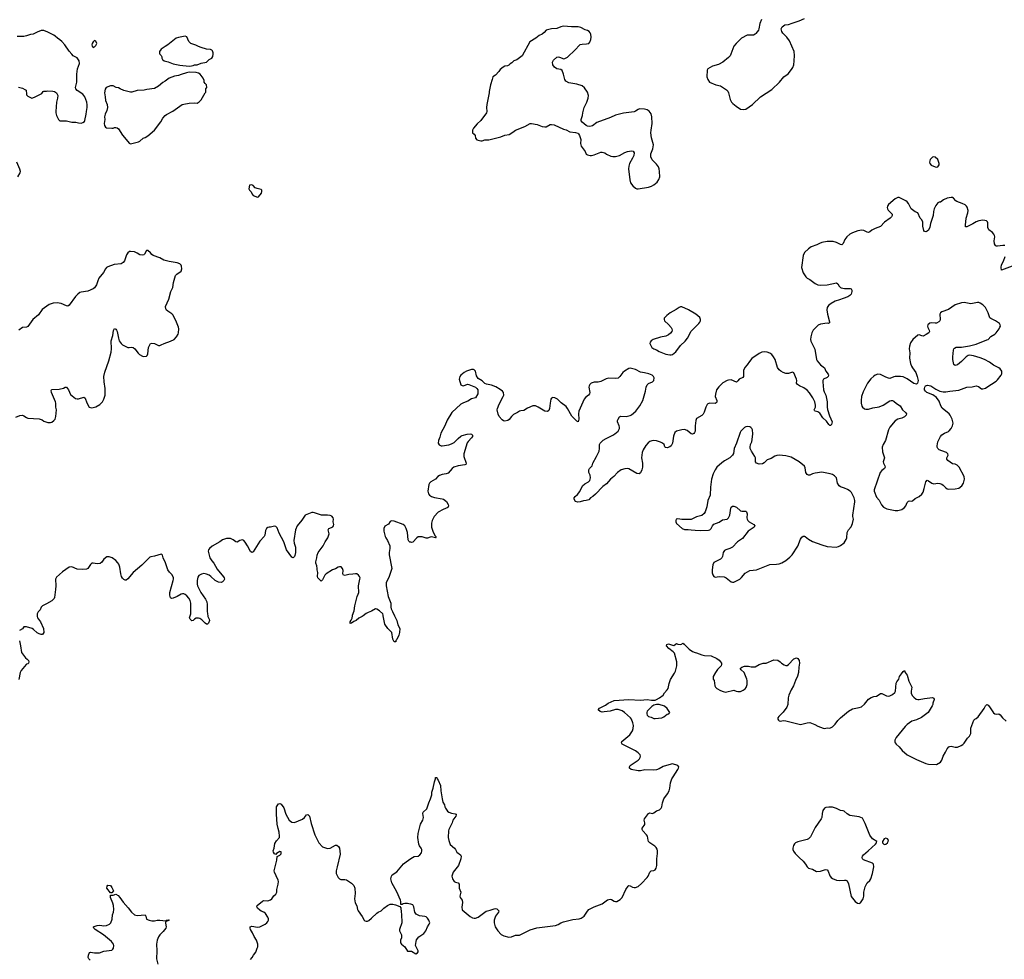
# Model space of a CAD drawing. Header units: inches. Extents: x 1835039 to 2027607, y 642849 to 774141.
# Tile 83 of 113: x 1924126 to 1938910, y 734842 to 748950. Entities that reach past the tile are written whole.
import ezdxf

# ---------------------------------------------------------------- set-up
doc = ezdxf.new("R2010")
doc.units = ezdxf.units.IN
doc.header["$MEASUREMENT"] = 0
for name, color, linetype in [('B9723', 7, 'Continuous'), ('B9724', 7, 'Continuous'), ('B9733', 7, 'Continuous'), ('B9734', 7, 'Continuous')]:
    doc.layers.add(name, color=color, linetype=linetype)

msp = doc.modelspace()

# ---------------------------------------------------------------- linework, layer by layer
at = {"layer": 'B9723', "color": 6, "elevation": 500}
for points in [[(1924387, 740000), (1924386, 739990), (1924394, 739970), (1924436, 739910), (1924482, 739810), (1924486, 739750), (1924470, 739719), (1924450, 739717), (1924417, 739730), (1924390, 739746), (1924335, 739795), (1924311, 739811), (1924230, 739836), (1924188, 739832), (1924170, 739806), (1924122, 739778)], [(1926949, 740000), (1926951, 739991), (1926970, 739950), (1926974, 739930), (1926962, 739890), (1926944, 739876), (1926930, 739875), (1926910, 739889), (1926859, 739939), (1926830, 739959), (1926810, 739965), (1926777, 739963), (1926750, 739950), (1926730, 739930), (1926710, 739926), (1926684, 739950), (1926677, 739970), (1926686, 740000)], [(1929284, 740000), (1929270, 739990), (1929218, 739962), (1929179, 739930), (1929145, 739915), (1929110, 739890), (1929086, 739886), (1929088, 739910), (1929105, 739935), (1929117, 739963), (1929122, 740000)], [(1929754, 740000), (1929789, 739930), (1929806, 739866), (1929835, 739810), (1929830, 739750), (1929820, 739710), (1929790, 739646), (1929774, 739630), (1929774, 739610), (1929770, 739608), (1929750, 739609), (1929730, 739649), (1929714, 739750), (1929653, 739810), (1929610, 739874), (1929591, 739950), (1929585, 740000)], [(1924122, 739622), (1924138, 739550), (1924151, 739450), (1924213, 739370), (1924240, 739350), (1924258, 739330), (1924262, 739310), (1924259, 739290), (1924250, 739277), (1924230, 739275), (1924223, 739270), (1924150, 739177), (1924135, 739150), (1924115, 739045)], [(1927590, 734838), (1927618, 734870), (1927635, 734905), (1927669, 734950), (1927689, 735010), (1927702, 735030), (1927699, 735070), (1927681, 735130), (1927645, 735185), (1927621, 735241), (1927589, 735290), (1927584, 735310), (1927588, 735330), (1927610, 735339), (1927643, 735337), (1927693, 735327), (1927730, 735331), (1927810, 735371), (1927835, 735390), (1927852, 735408), (1927861, 735430), (1927861, 735450), (1927854, 735474), (1927817, 735530), (1927790, 735549), (1927750, 735564), (1927730, 735578), (1927694, 735610), (1927684, 735630), (1927689, 735651), (1927770, 735716), (1927790, 735723), (1927850, 735721), (1927890, 735736), (1927910, 735751), (1927944, 735796), (1927970, 735818), (1927985, 735850), (1927985, 735890), (1928009, 735970), (1928013, 736010), (1928009, 736030), (1927975, 736095), (1927953, 736150), (1927949, 736170), (1927987, 736330), (1927994, 736386), (1928030, 736408), (1928050, 736426), (1928054, 736450), (1928050, 736455), (1928030, 736459), (1927982, 736430), (1927970, 736418), (1927950, 736428), (1927935, 736450), (1927934, 736470), (1927949, 736510), (1927958, 736582), (1927980, 736620), (1928025, 736670), (1928029, 736690), (1928024, 736750), (1928005, 736805), (1927993, 736873), (1927981, 737019), (1927984, 737130), (1928010, 737174), (1928030, 737182), (1928050, 737171), (1928090, 737116), (1928123, 737023), (1928170, 736930), (1928210, 736902), (1928250, 736896), (1928374, 736946), (1928404, 736970), (1928430, 737012), (1928450, 737018), (1928454, 737014), (1928475, 736990), (1928503, 736883), (1928556, 736710), (1928616, 736590), (1928670, 736531), (1928750, 736506), (1928790, 736511), (1928870, 736555), (1928890, 736555), (1928915, 736536), (1928927, 736510), (1928938, 736422), (1928895, 736230), (1928877, 736170), (1928877, 736130), (1928909, 736069), (1928930, 736048), (1928950, 736041), (1929010, 736041), (1929033, 736033), (1929110, 735987), (1929143, 735950), (1929157, 735910), (1929165, 735830), (1929155, 735750), (1929162, 735690), (1929186, 735646), (1929200, 735590), (1929210, 735571), (1929267, 735487), (1929297, 735430), (1929310, 735421), (1929330, 735415), (1929350, 735417), (1929370, 735426), (1929410, 735458), (1929490, 735536), (1929510, 735551), (1929551, 735569), (1929592, 735608), (1929650, 735651), (1929690, 735671), (1929730, 735671), (1929770, 735662), (1929833, 735633), (1929850, 735614), (1929852, 735552), (1929859, 735519), (1929862, 735390), (1929831, 735290), (1929831, 735270), (1929858, 735210), (1929857, 735163), (1929842, 735130), (1929846, 735090), (1929858, 735070), (1929907, 735027), (1929950, 734965), (1930000, 734962)], [(1930000, 735668), (1929970, 735677), (1929950, 735679), (1929910, 735679), (1929885, 735675), (1929870, 735666), (1929847, 735667), (1929849, 735710), (1929842, 735730), (1929790, 735855), (1929716, 735990), (1929702, 736030), (1929700, 736050), (1929709, 736090), (1929721, 736110), (1929790, 736155), (1929890, 736274), (1929930, 736307), (1930000, 736354)], [(1925182, 734830), (1925162, 734850), (1925156, 734870), (1925158, 734902), (1925174, 734946), (1925189, 734951), (1925250, 734939), (1925322, 734938), (1925390, 734962), (1925510, 734981), (1925526, 734994), (1925533, 735010), (1925537, 735050), (1925533, 735070), (1925504, 735110), (1925385, 735210), (1925261, 735290), (1925237, 735310), (1925235, 735325), (1925235, 735330), (1925245, 735335), (1925291, 735349), (1925330, 735355), (1925390, 735347), (1925430, 735350), (1925474, 735370), (1925495, 735390), (1925515, 735445), (1925521, 735510), (1925533, 735550), (1925537, 735590), (1925532, 735650), (1925523, 735683), (1925487, 735770), (1925490, 735805), (1925530, 735806), (1925570, 735819), (1925602, 735802), (1925630, 735770), (1925678, 735698), (1925756, 735616), (1925802, 735550), (1925850, 735512), (1925890, 735502), (1926010, 735511), (1926021, 735490), (1926030, 735445), (1926068, 735428), (1926110, 735419), (1926150, 735422), (1926190, 735430), (1926230, 735430), (1926322, 735418), (1926331, 735431), (1926355, 735435), (1926371, 735431), (1926370, 735428), (1926317, 735403), (1926315, 735384), (1926325, 735330), (1926318, 735310), (1926282, 735258), (1926230, 735207), (1926210, 735181), (1926188, 735130), (1926178, 735070), (1926185, 734970), (1926178, 734850), (1926200, 734770)]]:
    msp.add_lwpolyline(points, dxfattribs=at)
msp.add_lwpolyline([(1925490, 735838), (1925433, 735910), (1925438, 735942), (1925450, 735956), (1925490, 735951), (1925510, 735922), (1925534, 735870), (1925510, 735838)], close=True, dxfattribs=at)
at = {"layer": 'B9724', "color": 6, "elevation": 500}
for points in [[(1924110, 747936), (1924170, 747921), (1924203, 747903), (1924222, 747890), (1924226, 747830), (1924230, 747822), (1924250, 747802), (1924310, 747772), (1924350, 747785), (1924438, 747830), (1924457, 747843), (1924478, 747870), (1924490, 747876), (1924530, 747876), (1924550, 747881), (1924623, 747877), (1924650, 747871), (1924678, 747850), (1924698, 747810), (1924695, 747770), (1924677, 747710), (1924666, 747570), (1924667, 747550), (1924680, 747510), (1924709, 747450), (1924719, 747439), (1924730, 747430), (1924830, 747429), (1924910, 747410), (1924970, 747411), (1925010, 747401), (1925050, 747398), (1925074, 747406), (1925097, 747423), (1925105, 747435), (1925126, 747530), (1925127, 747570), (1925137, 747630), (1925139, 747670), (1925134, 747710), (1925102, 747790), (1925074, 747830), (1924987, 747887), (1924969, 747910), (1924962, 747930), (1924984, 748010), (1924986, 748130), (1924996, 748210), (1925024, 748290), (1925019, 748330), (1924990, 748375), (1924929, 748409), (1924909, 748430), (1924870, 748475), (1924804, 748570), (1924760, 748620), (1924730, 748647), (1924691, 748671), (1924660, 748700), (1924636, 748716), (1924550, 748764), (1924490, 748789), (1924450, 748789), (1924390, 748764), (1924330, 748732), (1924290, 748728), (1924230, 748705), (1924190, 748697), (1924090, 748696)], [(1924098, 746590), (1924132, 746648), (1924139, 746670), (1924130, 746706), (1924084, 746810)], [(1924070, 742982), (1924130, 743007), (1924170, 743012), (1924190, 743004), (1924230, 742975), (1924248, 742968), (1924418, 742958), (1924463, 742943), (1924490, 742923), (1924550, 742903), (1924590, 742902), (1924610, 742908), (1924639, 742930), (1924656, 742950), (1924670, 742990), (1924677, 743090), (1924666, 743130), (1924666, 743190), (1924661, 743210), (1924603, 743350), (1924600, 743380), (1924602, 743390), (1924610, 743397), (1924717, 743403), (1924781, 743419), (1924810, 743433), (1924830, 743430), (1924860, 743390), (1924890, 743322), (1924964, 743264), (1924990, 743256), (1925010, 743256), (1925090, 743281), (1925110, 743267), (1925135, 743195), (1925170, 743130), (1925203, 743123), (1925230, 743125), (1925270, 743138), (1925329, 743170), (1925367, 743210), (1925390, 743250), (1925410, 743310), (1925410, 743410), (1925392, 743512), (1925391, 743590), (1925405, 743655), (1925465, 743830), (1925501, 743959), (1925505, 744010), (1925497, 744130), (1925524, 744210), (1925536, 744284), (1925550, 744311), (1925570, 744305), (1925579, 744290), (1925587, 744270), (1925607, 744170), (1925620, 744130), (1925648, 744090), (1925668, 744070), (1925750, 744030), (1925770, 744028), (1925810, 744035), (1925830, 744030), (1925855, 744010), (1925905, 743945), (1925925, 743925), (1925970, 743899), (1925990, 743895), (1926030, 743898), (1926042, 743910), (1926050, 743932), (1926062, 744030), (1926090, 744086), (1926110, 744094), (1926150, 744087), (1926210, 744059), (1926230, 744059), (1926250, 744066), (1926294, 744090), (1926390, 744124), (1926446, 744150), (1926482, 744190), (1926506, 744230), (1926511, 744250), (1926514, 744310), (1926510, 744334), (1926481, 744410), (1926430, 744513), (1926410, 744534), (1926351, 744571), (1926330, 744590), (1926318, 744610), (1926316, 744644), (1926364, 744756), (1926396, 744870), (1926424, 744930), (1926436, 745004), (1926464, 745110), (1926484, 745130), (1926550, 745172), (1926559, 745210), (1926557, 745250), (1926550, 745264), (1926530, 745283), (1926490, 745301), (1926370, 745317), (1926290, 745337), (1926230, 745375), (1926130, 745410), (1926110, 745426), (1926090, 745451), (1926050, 745484), (1926030, 745485), (1926002, 745430), (1925990, 745419), (1925970, 745414), (1925930, 745419), (1925890, 745445), (1925850, 745462), (1925790, 745469), (1925773, 745467), (1925750, 745449), (1925730, 745421), (1925697, 745330), (1925678, 745302), (1925650, 745285), (1925544, 745276), (1925450, 745241), (1925430, 745230), (1925412, 745210), (1925384, 745156), (1925316, 745070), (1925298, 745030), (1925280, 744970), (1925250, 744925), (1925230, 744907), (1925150, 744874), (1925050, 744861), (1925028, 744852), (1924999, 744830), (1924966, 744794), (1924870, 744661), (1924850, 744650), (1924830, 744652), (1924750, 744690), (1924690, 744699), (1924630, 744693), (1924569, 744671), (1924496, 744624), (1924464, 744596), (1924410, 744520), (1924323, 744450), (1924250, 744345), (1924230, 744335), (1924170, 744328), (1924111, 744289)], [(1929122, 740000), (1929124, 740010), (1929147, 740073), (1929156, 740150), (1929194, 740290), (1929210, 740323), (1929216, 740350), (1929214, 740450), (1929235, 740550), (1929236, 740570), (1929230, 740590), (1929212, 740612), (1929190, 740628), (1929170, 740631), (1929130, 740624), (1929070, 740621), (1929010, 740604), (1928990, 740610), (1928978, 740630), (1928982, 740682), (1928973, 740710), (1928954, 740734), (1928930, 740736), (1928910, 740729), (1928870, 740706), (1928821, 740690), (1928730, 740630), (1928710, 740610), (1928670, 740542), (1928650, 740521), (1928603, 740570), (1928598, 740590), (1928600, 740650), (1928591, 740690), (1928591, 740711), (1928585, 740750), (1928570, 740790), (1928570, 740810), (1928585, 740870), (1928590, 740910), (1928607, 740950), (1928681, 741050), (1928711, 741110), (1928751, 741170), (1928771, 741230), (1928759, 741290), (1928767, 741310), (1928810, 741324), (1928830, 741337), (1928840, 741350), (1928844, 741370), (1928834, 741410), (1928836, 741450), (1928831, 741471), (1928814, 741494), (1928790, 741506), (1928750, 741512), (1928658, 741510), (1928550, 741547), (1928530, 741549), (1928510, 741549), (1928410, 741509), (1928363, 741437), (1928294, 741350), (1928265, 741290), (1928240, 741130), (1928245, 741090), (1928265, 741030), (1928265, 740950), (1928257, 740903), (1928250, 740889), (1928230, 740869), (1928210, 740881), (1928132, 740992), (1928090, 741110), (1928022, 741242), (1927990, 741322), (1927970, 741342), (1927950, 741347), (1927890, 741329), (1927870, 741329), (1927850, 741323), (1927830, 741309), (1927818, 741282), (1927808, 741210), (1927798, 741190), (1927730, 741118), (1927630, 740961), (1927610, 740952), (1927590, 740966), (1927546, 741050), (1927510, 741104), (1927490, 741128), (1927470, 741139), (1927430, 741130), (1927390, 741106), (1927370, 741109), (1927330, 741140), (1927290, 741161), (1927230, 741159), (1927170, 741142), (1927129, 741111), (1927014, 741046), (1926974, 741010), (1926959, 740990), (1926957, 740970), (1926981, 740870), (1927010, 740825), (1927040, 740790), (1927090, 740702), (1927186, 740586), (1927196, 740570), (1927200, 740550), (1927193, 740527), (1927170, 740507), (1927150, 740501), (1927110, 740506), (1927061, 740530), (1926997, 740590), (1926970, 740609), (1926930, 740627), (1926890, 740634), (1926855, 740625), (1926817, 740603), (1926801, 740579), (1926791, 740529), (1926792, 740472), (1926797, 740450), (1926845, 740350), (1926918, 740250), (1926936, 740210), (1926942, 740170), (1926940, 740070), (1926944, 740030), (1926949, 740000)], [(1930000, 741103), (1929985, 741105), (1929970, 741118), (1929960, 741140), (1929949, 741249), (1929930, 741309), (1929910, 741350), (1929884, 741370), (1929750, 741421), (1929710, 741423), (1929690, 741415), (1929663, 741377), (1929610, 741344), (1929591, 741310), (1929595, 741270), (1929615, 741190), (1929623, 741170), (1929650, 741130), (1929685, 741050), (1929685, 741010), (1929672, 740950), (1929675, 740915), (1929714, 740710), (1929676, 740590), (1929630, 740495), (1929629, 740450), (1929661, 740290), (1929698, 740190), (1929701, 740130), (1929706, 740106), (1929723, 740063), (1929754, 740000)], [(1926686, 740000), (1926696, 740030), (1926694, 740190), (1926683, 740230), (1926664, 740264), (1926637, 740297), (1926610, 740319), (1926590, 740329), (1926569, 740331), (1926550, 740326), (1926490, 740290), (1926430, 740263), (1926410, 740260), (1926390, 740270), (1926378, 740310), (1926378, 740350), (1926431, 740530), (1926435, 740550), (1926433, 740570), (1926414, 740614), (1926375, 740655), (1926349, 740690), (1926316, 740796), (1926278, 740870), (1926270, 740909), (1926259, 740919), (1926250, 740924), (1926150, 740895), (1926094, 740886), (1926081, 740879), (1925961, 740759), (1925832, 740648), (1925750, 740553), (1925725, 740535), (1925710, 740535), (1925690, 740544), (1925670, 740563), (1925653, 740590), (1925643, 740630), (1925631, 740731), (1925614, 740774), (1925597, 740797), (1925567, 740830), (1925512, 740872), (1925470, 740886), (1925436, 740884), (1925388, 740852), (1925357, 740803), (1925334, 740786), (1925290, 740779), (1925230, 740790), (1925210, 740788), (1925188, 740772), (1925150, 740712), (1925130, 740702), (1925070, 740694), (1924990, 740701), (1924910, 740735), (1924870, 740731), (1924770, 740661), (1924678, 740582), (1924662, 740550), (1924669, 740450), (1924665, 740395), (1924648, 740272), (1924642, 740258), (1924630, 740242), (1924610, 740225), (1924530, 740178), (1924466, 740150), (1924450, 740130), (1924433, 740087), (1924401, 740059), (1924390, 740030), (1924387, 740000)], [(1929585, 740000), (1929584, 740010), (1929576, 740030), (1929530, 740072), (1929490, 740101), (1929470, 740103), (1929410, 740070), (1929358, 740050), (1929330, 740035), (1929284, 740000)]]:
    msp.add_lwpolyline(points, dxfattribs=at)
for points in [[(1926610, 748703), (1926510, 748684), (1926475, 748670), (1926350, 748570), (1926310, 748549), (1926250, 748505), (1926226, 748470), (1926224, 748444), (1926231, 748430), (1926251, 748410), (1926259, 748390), (1926259, 748370), (1926271, 748350), (1926296, 748330), (1926357, 748317), (1926430, 748286), (1926530, 748265), (1926670, 748253), (1926704, 748256), (1926730, 748264), (1926750, 748274), (1926790, 748271), (1926850, 748297), (1926930, 748314), (1926970, 748351), (1927009, 748371), (1927024, 748396), (1927032, 748430), (1927032, 748450), (1927021, 748481), (1927011, 748491), (1926990, 748501), (1926930, 748509), (1926850, 748532), (1926810, 748545), (1926769, 748569), (1926693, 748590), (1926664, 748624), (1926633, 748690)], [(1925250, 748638), (1925230, 748618), (1925212, 748590), (1925211, 748570), (1925212, 748550), (1925230, 748532), (1925250, 748542), (1925270, 748562), (1925282, 748590), (1925270, 748626)], [(1926670, 748164), (1926630, 748154), (1926550, 748129), (1926510, 748110), (1926450, 748100), (1926370, 748070), (1926310, 748025), (1926275, 748005), (1926211, 747950), (1926150, 747918), (1926037, 747903), (1925994, 747890), (1925890, 747884), (1925810, 747862), (1925790, 747862), (1925688, 747888), (1925635, 747910), (1925610, 747929), (1925573, 747933), (1925530, 747955), (1925490, 747956), (1925426, 747930), (1925411, 747909), (1925401, 747850), (1925411, 747790), (1925414, 747734), (1925438, 747678), (1925444, 747630), (1925435, 747585), (1925407, 747530), (1925399, 747490), (1925405, 747450), (1925396, 747390), (1925400, 747360), (1925415, 747335), (1925430, 747325), (1925510, 747319), (1925530, 747321), (1925550, 747331), (1925569, 747331), (1925590, 747325), (1925610, 747311), (1925670, 747215), (1925750, 747119), (1925770, 747098), (1925790, 747086), (1925910, 747116), (1925932, 747128), (1925978, 747170), (1926010, 747181), (1926050, 747206), (1926150, 747291), (1926245, 747415), (1926273, 747470), (1926310, 747511), (1926330, 747527), (1926426, 747574), (1926566, 747674), (1926590, 747683), (1926670, 747697), (1926750, 747701), (1926790, 747697), (1926823, 747717), (1926852, 747748), (1926909, 747851), (1926919, 747861), (1926919, 747910), (1926937, 747930), (1926929, 747970), (1926909, 747990), (1926897, 748010), (1926895, 748035), (1926881, 748070), (1926834, 748130), (1926810, 748146), (1926776, 748156)], [(1927610, 746469), (1927574, 746466), (1927566, 746410), (1927578, 746390), (1927603, 746363), (1927614, 746330), (1927630, 746308), (1927673, 746293), (1927690, 746283), (1927709, 746291), (1927756, 746344), (1927764, 746370), (1927762, 746390), (1927750, 746402), (1927690, 746413), (1927663, 746423), (1927630, 746462)]]:
    msp.add_lwpolyline(points, close=True, dxfattribs=at)
at = {"layer": 'B9733', "color": 6, "elevation": 500}
for points in [[(1930000, 736354), (1930050, 736388), (1930111, 736389), (1930136, 736410), (1930158, 736442), (1930165, 736470), (1930164, 736490), (1930156, 736510), (1930127, 736547), (1930117, 736570), (1930105, 736670), (1930107, 736730), (1930143, 736870), (1930179, 736930), (1930186, 736950), (1930189, 736970), (1930179, 737030), (1930184, 737050), (1930237, 737103), (1930267, 737190), (1930296, 737250), (1930312, 737310), (1930315, 737350), (1930334, 737410), (1930354, 737506), (1930369, 737550), (1930370, 737574), (1930390, 737572), (1930396, 737550), (1930410, 737530), (1930442, 737450), (1930448, 737370), (1930469, 737249), (1930481, 737201), (1930502, 737162), (1930507, 737130), (1930517, 737110), (1930550, 737066), (1930570, 737051), (1930610, 737037), (1930667, 737027), (1930679, 737019), (1930681, 737010), (1930673, 736990), (1930632, 736930), (1930620, 736890), (1930569, 736790), (1930563, 736770), (1930559, 736670), (1930567, 736627), (1930588, 736568), (1930656, 736510), (1930672, 736490), (1930690, 736450), (1930747, 736410), (1930756, 736390), (1930752, 736350), (1930715, 736250), (1930634, 736150), (1930614, 736090), (1930624, 736050), (1930650, 736010), (1930670, 735998), (1930709, 735989), (1930724, 735970), (1930724, 735910), (1930748, 735850), (1930733, 735790), (1930739, 735770), (1930768, 735730), (1930776, 735696), (1930765, 735625), (1930770, 735587), (1930890, 735485), (1930927, 735467), (1930950, 735462), (1930970, 735462), (1931010, 735477), (1931130, 735565), (1931190, 735579), (1931250, 735602), (1931270, 735605), (1931290, 735599), (1931319, 735570), (1931313, 735550), (1931271, 735489), (1931250, 735430), (1931248, 735390), (1931266, 735330), (1931307, 735267), (1931355, 735215), (1931393, 735193), (1931470, 735176), (1931510, 735179), (1931570, 735202), (1931630, 735204), (1931790, 735286), (1931890, 735317), (1932170, 735351), (1932210, 735365), (1932249, 735390), (1932290, 735407), (1932430, 735441), (1932529, 735451), (1932559, 735461), (1932600, 735490), (1932650, 735567), (1932670, 735588), (1932750, 735631), (1932870, 735676), (1932950, 735735), (1932990, 735747), (1933010, 735741), (1933050, 735714), (1933070, 735709), (1933090, 735712), (1933141, 735739), (1933171, 735769), (1933225, 735890), (1933260, 735940), (1933270, 735948), (1933290, 735946), (1933326, 735926), (1933350, 735919), (1933370, 735918), (1933410, 735934), (1933462, 735978), (1933548, 736070), (1933562, 736090), (1933590, 736151), (1933610, 736168), (1933650, 736173), (1933670, 736187), (1933684, 736210), (1933695, 736250), (1933693, 736350), (1933704, 736430), (1933704, 736470), (1933698, 736498), (1933682, 736522), (1933661, 736541), (1933589, 736590), (1933570, 736609), (1933562, 736630), (1933552, 736690), (1933540, 736710), (1933481, 736770), (1933472, 736790), (1933473, 736810), (1933505, 736850), (1933512, 736868), (1933512, 736890), (1933501, 736930), (1933508, 736950), (1933570, 737033), (1933590, 737043), (1933630, 737033), (1933650, 737042), (1933688, 737071), (1933733, 737087), (1933757, 737110), (1933767, 737130), (1933778, 737190), (1933797, 737250), (1933854, 737326), (1933876, 737370), (1933888, 737412), (1933899, 737490), (1933918, 737550), (1933936, 737584), (1934010, 737690), (1934019, 737710), (1934021, 737730), (1934009, 737750), (1933930, 737775), (1933910, 737773), (1933790, 737738), (1933730, 737701), (1933690, 737688), (1933637, 737683), (1933514, 737686), (1933450, 737673), (1933410, 737671), (1933305, 737690), (1933284, 737710), (1933282, 737730), (1933290, 737750), (1933410, 737830), (1933432, 737850), (1933443, 737870), (1933445, 737890), (1933440, 737910), (1933410, 737942), (1933370, 737970), (1933174, 738070), (1933161, 738090), (1933169, 738110), (1933286, 738214), (1933326, 738270), (1933335, 738305), (1933340, 738350), (1933333, 738390), (1933311, 738450), (1933295, 738470), (1933208, 738550), (1933171, 738571), (1933110, 738592), (1933070, 738594), (1932990, 738569), (1932900, 738560), (1932870, 738552), (1932841, 738561), (1932813, 738590), (1932830, 738611), (1932922, 738658), (1932962, 738690), (1933050, 738726), (1933270, 738742), (1933450, 738733), (1933550, 738743), (1933614, 738734), (1933670, 738734), (1933690, 738741), (1933732, 738768), (1933789, 738810), (1933810, 738841), (1933850, 738886), (1933863, 738910), (1933876, 738984), (1933897, 739043), (1933960, 739140), (1933972, 739170), (1933995, 739250), (1933991, 739310), (1933957, 739437), (1933939, 739459), (1933873, 739510), (1933836, 739550), (1933842, 739570), (1933870, 739581), (1933930, 739559), (1933950, 739556), (1933990, 739583), (1934010, 739575), (1934052, 739568), (1934090, 739591), (1934096, 739576), (1934110, 739571), (1934179, 739499), (1934230, 739464), (1934266, 739446), (1934290, 739444), (1934366, 739414), (1934410, 739404), (1934510, 739396), (1934596, 739356), (1934630, 739331), (1934651, 739310), (1934662, 739290), (1934665, 739270), (1934659, 739250), (1934606, 739194), (1934572, 739150), (1934540, 739090), (1934537, 739070), (1934541, 739050), (1934552, 739030), (1934564, 738950), (1934574, 738930), (1934595, 738910), (1934650, 738879), (1934690, 738863), (1934725, 738855), (1934850, 738883), (1934886, 738866), (1934910, 738861), (1934950, 738863), (1934990, 738881), (1935018, 738902), (1935036, 738924), (1935047, 738970), (1935047, 739030), (1935043, 739050), (1935003, 739150), (1934957, 739190), (1934942, 739210), (1934968, 739230), (1935010, 739244), (1935070, 739242), (1935111, 739231), (1935150, 739234), (1935170, 739231), (1935230, 739266), (1935290, 739288), (1935332, 739288), (1935450, 739339), (1935510, 739334), (1935547, 739310), (1935567, 739287), (1935603, 739263), (1935630, 739251), (1935650, 739253), (1935670, 739266), (1935750, 739352), (1935790, 739366), (1935810, 739356), (1935830, 739330), (1935837, 739290), (1935826, 739230), (1935818, 739150), (1935806, 739094), (1935774, 739026), (1935747, 738950), (1935708, 738890), (1935674, 738810), (1935663, 738770), (1935659, 738670), (1935645, 738630), (1935590, 738552), (1935523, 738490), (1935511, 738470), (1935511, 738450), (1935521, 738430), (1935530, 738422), (1935550, 738418), (1935590, 738426), (1935630, 738421), (1935830, 738370), (1935851, 738369), (1935950, 738392), (1935990, 738396), (1936066, 738366), (1936110, 738341), (1936190, 738311), (1936210, 738308), (1936250, 738317), (1936290, 738314), (1936330, 738331), (1936370, 738370), (1936411, 738429), (1936449, 738470), (1936570, 738570), (1936630, 738601), (1936730, 738622), (1936765, 738635), (1936810, 738673), (1936870, 738746), (1936910, 738773), (1936950, 738789), (1936990, 738795), (1937014, 738806), (1937050, 738831), (1937070, 738835), (1937140, 738800), (1937170, 738794), (1937190, 738798), (1937230, 738820), (1937265, 738850), (1937277, 738870), (1937288, 738990), (1937295, 739010), (1937327, 739050), (1937338, 739090), (1937350, 739110), (1937369, 739130), (1937390, 739162), (1937410, 739176), (1937421, 739150), (1937450, 739107), (1937479, 739019), (1937524, 738930), (1937513, 738870), (1937514, 738834), (1937530, 738799), (1937550, 738777), (1937586, 738750), (1937610, 738743), (1937630, 738742), (1937710, 738759), (1937830, 738772), (1937850, 738763), (1937858, 738750), (1937858, 738742), (1937836, 738690), (1937835, 738670), (1937827, 738650), (1937768, 738550), (1937668, 738472), (1937590, 738439), (1937524, 738416), (1937450, 738367), (1937422, 738338), (1937289, 738170), (1937275, 738150), (1937269, 738130), (1937269, 738109), (1937274, 738090), (1937288, 738070), (1937330, 738032), (1937377, 737977), (1937453, 737913), (1937590, 737840), (1937730, 737780), (1937770, 737770), (1937890, 737768), (1937950, 737800), (1937974, 737830), (1937990, 737890), (1938027, 737950), (1938050, 738001), (1938076, 738030), (1938090, 738038), (1938110, 738040), (1938172, 738028), (1938210, 738028), (1938261, 738050), (1938290, 738068), (1938310, 738088), (1938357, 738163), (1938390, 738191), (1938410, 738230), (1938408, 738310), (1938440, 738390), (1938451, 738430), (1938467, 738450), (1938490, 738460), (1938518, 738482), (1938607, 738610), (1938630, 738650), (1938650, 738666), (1938670, 738656), (1938690, 738635), (1938750, 738545), (1938770, 738530), (1938790, 738525), (1938830, 738526), (1938850, 738513), (1938883, 738470), (1938936, 738416)], [(1930000, 734962), (1930010, 734962), (1930075, 734925), (1930100, 734940), (1930108, 734952), (1930109, 734970), (1930069, 735050), (1930077, 735110), (1930086, 735134), (1930119, 735181), (1930193, 735230), (1930226, 735270), (1930250, 735331), (1930275, 735370), (1930282, 735390), (1930270, 735429), (1930250, 735459), (1930230, 735478), (1930210, 735486), (1930130, 735496), (1930081, 735521), (1930059, 735550), (1930044, 735630), (1930030, 735658), (1930000, 735668)]]:
    msp.add_lwpolyline(points, dxfattribs=at)
for points in [[(1933690, 738666), (1933650, 738657), (1933620, 738640), (1933550, 738570), (1933543, 738550), (1933543, 738530), (1933549, 738510), (1933570, 738490), (1933610, 738480), (1933650, 738460), (1933670, 738457), (1933770, 738469), (1933798, 738482), (1933850, 738524), (1933875, 738530), (1933889, 738550), (1933849, 738609), (1933810, 738643), (1933726, 738666)], [(1936330, 737127), (1936274, 737126), (1936230, 737119), (1936211, 737109), (1936185, 737074), (1936173, 737030), (1936168, 736972), (1936159, 736950), (1936070, 736822), (1935999, 736681), (1935970, 736650), (1935950, 736639), (1935810, 736607), (1935775, 736590), (1935762, 736578), (1935745, 736550), (1935733, 736510), (1935735, 736490), (1935746, 736466), (1935770, 736431), (1935828, 736370), (1935890, 736316), (1935926, 736270), (1935949, 736229), (1935970, 736211), (1936030, 736193), (1936090, 736159), (1936150, 736165), (1936210, 736186), (1936230, 736189), (1936250, 736185), (1936266, 736166), (1936290, 736096), (1936310, 736070), (1936330, 736056), (1936390, 736029), (1936430, 736026), (1936510, 736030), (1936530, 736028), (1936550, 736019), (1936573, 735973), (1936610, 735785), (1936671, 735710), (1936705, 735685), (1936730, 735682), (1936750, 735691), (1936790, 735751), (1936800, 735790), (1936803, 735850), (1936822, 735930), (1936852, 735988), (1936893, 736027), (1936907, 736050), (1936931, 736130), (1936953, 736230), (1936946, 736270), (1936930, 736285), (1936794, 736334), (1936779, 736350), (1936774, 736370), (1936780, 736390), (1936794, 736410), (1936867, 736470), (1936977, 736570), (1936993, 736590), (1936995, 736610), (1936930, 736652), (1936890, 736705), (1936823, 736883), (1936782, 736962), (1936730, 736983), (1936590, 737003), (1936550, 737026), (1936505, 737065), (1936490, 737072), (1936450, 737074), (1936390, 737104)], [(1937130, 736659), (1937108, 736650), (1937079, 736610), (1937083, 736590), (1937102, 736570), (1937110, 736566), (1937130, 736569), (1937154, 736590), (1937167, 736610), (1937172, 736630), (1937158, 736650)]]:
    msp.add_lwpolyline(points, close=True, dxfattribs=at)
at = {"layer": 'B9734', "color": 6}
for points, elevation in [([(1932290, 748851), (1932250, 748842), (1932190, 748816), (1932110, 748814), (1932030, 748793), (1932003, 748757), (1931971, 748730), (1931928, 748712), (1931878, 748670), (1931784, 748616), (1931670, 748407), (1931590, 748345), (1931546, 748330), (1931517, 748303), (1931490, 748289), (1931470, 748267), (1931450, 748257), (1931410, 748252), (1931383, 748237), (1931340, 748200), (1931320, 748170), (1931270, 748119), (1931228, 748090), (1931220, 748050), (1931194, 747970), (1931176, 747870), (1931177, 747850), (1931142, 747678), (1931137, 747630), (1931140, 747570), (1931137, 747550), (1931050, 747437), (1930996, 747384), (1930941, 747319), (1930924, 747290), (1930927, 747250), (1930951, 747230), (1930966, 747210), (1930971, 747170), (1930990, 747146), (1931050, 747131), (1931071, 747131), (1931110, 747144), (1931170, 747147), (1931270, 747170), (1931350, 747193), (1931410, 747218), (1931473, 747227), (1931530, 747261), (1931570, 747292), (1931710, 747347), (1931790, 747392), (1931813, 747393), (1931897, 747376), (1931970, 747346), (1932010, 747339), (1932030, 747342), (1932090, 747375), (1932110, 747376), (1932150, 747369), (1932290, 747308), (1932330, 747296), (1932388, 747268), (1932470, 747256), (1932505, 747245), (1932517, 747237), (1932534, 747210), (1932550, 747150), (1932548, 747090), (1932557, 747050), (1932617, 746970), (1932631, 746931), (1932650, 746919), (1932690, 746911), (1932710, 746913), (1932750, 746922), (1932850, 746960), (1932870, 746963), (1932910, 746952), (1932938, 746930), (1933002, 746902), (1933030, 746895), (1933070, 746897), (1933131, 746909), (1933210, 746956), (1933250, 746971), (1933310, 746982), (1933335, 746975), (1933350, 746950), (1933345, 746910), (1933328, 746870), (1933283, 746790), (1933270, 746750), (1933268, 746710), (1933286, 746546), (1933299, 746499), (1933330, 746454), (1933370, 746422), (1933390, 746412), (1933410, 746409), (1933570, 746436), (1933611, 746449), (1933650, 746469), (1933700, 746510), (1933723, 746550), (1933736, 746590), (1933734, 746670), (1933728, 746710), (1933718, 746738), (1933690, 746780), (1933623, 746843), (1933603, 746890), (1933605, 746935), (1933633, 747010), (1933644, 747070), (1933614, 747174), (1933605, 747250), (1933606, 747290), (1933622, 747390), (1933619, 747490), (1933610, 747534), (1933577, 747577), (1933550, 747596), (1933510, 747605), (1933430, 747610), (1933410, 747602), (1933370, 747574), (1933350, 747566), (1933190, 747547), (1933070, 747516), (1932997, 747483), (1932793, 747407), (1932726, 747354), (1932686, 747346), (1932650, 747351), (1932630, 747362), (1932572, 747410), (1932558, 747430), (1932556, 747450), (1932577, 747510), (1932581, 747550), (1932602, 747630), (1932640, 747710), (1932662, 747770), (1932666, 747810), (1932650, 747861), (1932605, 747925), (1932570, 747956), (1932490, 747983), (1932370, 748001), (1932326, 748026), (1932309, 748050), (1932290, 748134), (1932270, 748185), (1932250, 748200), (1932190, 748212), (1932156, 748236), (1932132, 748270), (1932128, 748310), (1932140, 748340), (1932192, 748388), (1932210, 748392), (1932230, 748389), (1932270, 748370), (1932290, 748364), (1932310, 748367), (1932350, 748387), (1932464, 748496), (1932530, 748569), (1932544, 748576), (1932570, 748583), (1932635, 748585), (1932670, 748594), (1932687, 748610), (1932704, 748650), (1932708, 748688), (1932701, 748730), (1932692, 748750), (1932675, 748770), (1932650, 748787), (1932617, 748797), (1932550, 748834), (1932510, 748843), (1932410, 748840)], 500), ([(1937850, 746892), (1937830, 746884), (1937799, 746850), (1937788, 746812), (1937791, 746790), (1937810, 746765), (1937870, 746741), (1937890, 746736), (1937910, 746742), (1937931, 746769), (1937933, 746790), (1937910, 746849), (1937870, 746887)], 500), ([(1934050, 744638), (1934030, 744630), (1933982, 744598), (1933892, 744548), (1933841, 744510), (1933805, 744470), (1933801, 744450), (1933809, 744430), (1933870, 744374), (1933907, 744330), (1933918, 744310), (1933921, 744290), (1933917, 744270), (1933899, 744241), (1933870, 744217), (1933830, 744200), (1933750, 744183), (1933637, 744150), (1933608, 744130), (1933593, 744110), (1933587, 744090), (1933619, 744030), (1933647, 744007), (1933690, 743994), (1933730, 743968), (1933830, 743930), (1933890, 743916), (1933910, 743916), (1933930, 743923), (1933976, 743964), (1934050, 744058), (1934118, 744122), (1934151, 744169), (1934208, 744272), (1934325, 744390), (1934340, 744410), (1934348, 744430), (1934350, 744450), (1934338, 744478), (1934277, 744530), (1934170, 744592), (1934070, 744636)], 500), ([(1938510, 744702), (1938434, 744686), (1938410, 744685), (1938310, 744701), (1938270, 744696), (1938172, 744668), (1938070, 744600), (1937970, 744563), (1937952, 744550), (1937943, 744530), (1937946, 744450), (1937941, 744430), (1937926, 744414), (1937890, 744395), (1937870, 744393), (1937810, 744400), (1937790, 744395), (1937762, 744370), (1937757, 744350), (1937760, 744330), (1937781, 744290), (1937785, 744270), (1937776, 744250), (1937739, 744221), (1937690, 744199), (1937670, 744202), (1937630, 744217), (1937610, 744211), (1937536, 744150), (1937502, 744098), (1937486, 744050), (1937481, 744010), (1937492, 743950), (1937489, 743870), (1937504, 743790), (1937517, 743750), (1937530, 743724), (1937580, 743650), (1937604, 743590), (1937616, 743530), (1937607, 743493), (1937597, 743483), (1937590, 743479), (1937570, 743481), (1937550, 743487), (1937450, 743559), (1937390, 743585), (1937350, 743592), (1937270, 743591), (1937250, 743588), (1937190, 743564), (1937170, 743565), (1937130, 743580), (1937050, 743624), (1937010, 743626), (1936970, 743611), (1936950, 743598), (1936904, 743556), (1936856, 743490), (1936790, 743362), (1936768, 743290), (1936759, 743230), (1936759, 743190), (1936770, 743149), (1936782, 743130), (1936810, 743109), (1936830, 743102), (1936870, 743103), (1936938, 743122), (1937030, 743139), (1937090, 743164), (1937190, 743227), (1937210, 743234), (1937230, 743233), (1937250, 743223), (1937290, 743187), (1937347, 743150), (1937383, 743090), (1937428, 743050), (1937441, 743030), (1937436, 743010), (1937410, 742987), (1937370, 742968), (1937310, 742953), (1937270, 742926), (1937192, 742830), (1937173, 742790), (1937125, 742630), (1937089, 742570), (1937074, 742530), (1937081, 742461), (1937107, 742387), (1937109, 742370), (1937093, 742310), (1937096, 742290), (1937118, 742250), (1937121, 742230), (1937109, 742211), (1937070, 742181), (1937047, 742150), (1936957, 741890), (1936957, 741870), (1936990, 741781), (1937030, 741738), (1937066, 741666), (1937098, 741630), (1937145, 741605), (1937270, 741582), (1937310, 741581), (1937350, 741589), (1937370, 741598), (1937412, 741628), (1937430, 741652), (1937450, 741699), (1937470, 741721), (1937490, 741725), (1937510, 741720), (1937530, 741728), (1937570, 741761), (1937630, 741793), (1937670, 741825), (1937690, 741858), (1937709, 741910), (1937730, 742012), (1937750, 742034), (1937770, 742028), (1937824, 741990), (1937850, 741981), (1937910, 741989), (1937944, 741984), (1937970, 741974), (1937990, 741960), (1938030, 741920), (1938050, 741907), (1938070, 741902), (1938170, 741905), (1938230, 741918), (1938275, 741950), (1938300, 741990), (1938313, 742050), (1938306, 742090), (1938232, 742232), (1938202, 742262), (1938174, 742274), (1938130, 742283), (1938063, 742330), (1938046, 742350), (1938047, 742370), (1938065, 742410), (1938063, 742430), (1938042, 742450), (1937970, 742474), (1937933, 742493), (1937913, 742510), (1937903, 742530), (1937901, 742550), (1937912, 742610), (1937950, 742693), (1937970, 742716), (1938010, 742744), (1938070, 742768), (1938083, 742777), (1938111, 742810), (1938134, 742850), (1938143, 742890), (1938129, 742950), (1938096, 743010), (1938080, 743030), (1937975, 743115), (1937957, 743150), (1937930, 743221), (1937890, 743279), (1937837, 743317), (1937747, 743350), (1937726, 743370), (1937714, 743390), (1937714, 743410), (1937716, 743430), (1937727, 743450), (1937758, 743462), (1937806, 743450), (1937882, 743402), (1937944, 743370), (1937990, 743361), (1938030, 743361), (1938090, 743373), (1938230, 743389), (1938270, 743400), (1938350, 743433), (1938430, 743439), (1938490, 743452), (1938523, 743443), (1938570, 743409), (1938590, 743405), (1938630, 743418), (1938650, 743430), (1938790, 743522), (1938810, 743540), (1938863, 743610), (1938872, 743630), (1938871, 743670), (1938850, 743707), (1938830, 743723), (1938750, 743765), (1938686, 743810), (1938613, 743850), (1938550, 743874), (1938450, 743902), (1938390, 743912), (1938370, 743908), (1938339, 743890), (1938270, 743820), (1938210, 743770), (1938170, 743756), (1938150, 743774), (1938137, 743850), (1938137, 743890), (1938145, 743990), (1938150, 744010), (1938160, 744020), (1938188, 744032), (1938270, 744032), (1938390, 744053), (1938490, 744080), (1938650, 744141), (1938667, 744150), (1938710, 744192), (1938766, 744230), (1938787, 744250), (1938832, 744310), (1938845, 744335), (1938852, 744350), (1938850, 744370), (1938839, 744390), (1938778, 744430), (1938710, 744461), (1938695, 744475), (1938686, 744490), (1938669, 744550), (1938626, 744626), (1938590, 744666), (1938550, 744694), (1938530, 744701)], 600), ([(1935057, 742843), (1935030, 742838), (1935010, 742827), (1934954, 742770), (1934942, 742750), (1934890, 742590), (1934854, 742510), (1934843, 742437), (1934829, 742410), (1934790, 742370), (1934710, 742325), (1934670, 742296), (1934595, 742230), (1934567, 742190), (1934539, 742130), (1934513, 742050), (1934498, 741930), (1934495, 741810), (1934461, 741730), (1934446, 741634), (1934420, 741560), (1934406, 741534), (1934370, 741505), (1934290, 741483), (1934210, 741445), (1934133, 741447), (1934070, 741443), (1934010, 741457), (1933984, 741450), (1933977, 741430), (1933978, 741410), (1933990, 741386), (1934075, 741310), (1934110, 741293), (1934163, 741297), (1934210, 741289), (1934270, 741287), (1934350, 741278), (1934470, 741287), (1934490, 741290), (1934508, 741310), (1934528, 741352), (1934550, 741375), (1934630, 741407), (1934678, 741442), (1934748, 741452), (1934770, 741468), (1934789, 741511), (1934803, 741617), (1934810, 741632), (1934830, 741646), (1934850, 741647), (1934890, 741632), (1934950, 741577), (1934970, 741569), (1935029, 741569), (1935039, 741559), (1935047, 741530), (1935043, 741470), (1935047, 741450), (1935059, 741430), (1935081, 741410), (1935150, 741370), (1935164, 741350), (1935153, 741330), (1935065, 741270), (1934978, 741162), (1934902, 741110), (1934830, 741031), (1934790, 741011), (1934730, 740992), (1934710, 740979), (1934688, 740950), (1934680, 740890), (1934670, 740870), (1934650, 740850), (1934550, 740800), (1934533, 740767), (1934525, 740690), (1934526, 740646), (1934533, 740613), (1934550, 740588), (1934570, 740582), (1934630, 740590), (1934705, 740585), (1934733, 740570), (1934808, 740508), (1934830, 740504), (1934850, 740505), (1934940, 740550), (1934965, 740575), (1935018, 740642), (1935090, 740682), (1935190, 740690), (1935390, 740768), (1935490, 740774), (1935530, 740781), (1935570, 740796), (1935630, 740830), (1935690, 740878), (1935725, 740915), (1935810, 741044), (1935852, 741150), (1935870, 741179), (1935890, 741194), (1935910, 741195), (1935920, 741190), (1935970, 741150), (1936030, 741117), (1936170, 741064), (1936250, 741038), (1936388, 741031), (1936421, 741039), (1936450, 741054), (1936504, 741096), (1936536, 741144), (1936544, 741170), (1936552, 741250), (1936573, 741290), (1936610, 741334), (1936630, 741386), (1936645, 741450), (1936635, 741490), (1936637, 741510), (1936668, 741710), (1936668, 741730), (1936658, 741770), (1936615, 741850), (1936594, 741870), (1936554, 741894), (1936510, 741916), (1936450, 741937), (1936430, 741950), (1936404, 741990), (1936391, 742070), (1936363, 742103), (1936330, 742121), (1936293, 742133), (1936170, 742154), (1936070, 742143), (1936030, 742131), (1935990, 742110), (1935970, 742109), (1935950, 742123), (1935932, 742150), (1935921, 742221), (1935908, 742248), (1935832, 742312), (1935710, 742380), (1935630, 742400), (1935531, 742409), (1935495, 742405), (1935464, 742396), (1935410, 742363), (1935350, 742343), (1935304, 742296), (1935279, 742281), (1935230, 742277), (1935189, 742289), (1935173, 742310), (1935172, 742370), (1935166, 742390), (1935113, 742470), (1935096, 742510), (1935094, 742530), (1935101, 742570), (1935117, 742610), (1935126, 742646), (1935133, 742730), (1935128, 742790), (1935120, 742810), (1935106, 742826), (1935090, 742835)], 600)]:
    msp.add_lwpolyline(points, close=True, dxfattribs=dict(at, elevation=elevation))
at = {"layer": 'B9734', "color": 6, "elevation": 500}
for points in [[(1935264, 748950), (1935241, 748890), (1935226, 748810), (1935218, 748790), (1935180, 748740), (1935170, 748730), (1935143, 748717), (1935050, 748717), (1934966, 748674), (1934886, 748594), (1934850, 748550), (1934806, 748434), (1934792, 748408), (1934770, 748383), (1934686, 748314), (1934621, 748279), (1934530, 748254), (1934461, 748210), (1934447, 748190), (1934446, 748090), (1934459, 748050), (1934484, 748010), (1934577, 747970), (1934650, 747956), (1934738, 747898), (1934757, 747877), (1934770, 747850), (1934792, 747750), (1934813, 747713), (1934833, 747690), (1934882, 747650), (1934947, 747607), (1934990, 747599), (1935030, 747608), (1935130, 747677), (1935250, 747789), (1935419, 747901), (1935536, 748010), (1935602, 748090), (1935663, 748137), (1935717, 748203), (1935733, 748230), (1935748, 748270), (1935757, 748330), (1935759, 748410), (1935753, 748473), (1935684, 748630), (1935645, 748685), (1935587, 748747), (1935570, 748774), (1935561, 748810), (1935577, 748843), (1935614, 748870), (1935670, 748879), (1935724, 748896), (1935830, 748934), (1935911, 748969)], [(1938918, 745558), (1938890, 745559), (1938810, 745547), (1938790, 745549), (1938778, 745558), (1938765, 745585), (1938756, 745630), (1938766, 745690), (1938765, 745710), (1938755, 745730), (1938735, 745755), (1938676, 745796), (1938665, 745830), (1938662, 745902), (1938657, 745917), (1938642, 745930), (1938617, 745937), (1938590, 745939), (1938530, 745930), (1938490, 745915), (1938437, 745883), (1938350, 745841), (1938330, 745842), (1938326, 745866), (1938340, 745970), (1938364, 746050), (1938366, 746086), (1938355, 746135), (1938345, 746150), (1938321, 746170), (1938280, 746190), (1938198, 746218), (1938180, 746230), (1938149, 746269), (1938130, 746278), (1938110, 746281), (1938050, 746268), (1937997, 746243), (1937950, 746209), (1937931, 746209), (1937910, 746201), (1937880, 746160), (1937856, 746110), (1937848, 746070), (1937842, 746010), (1937800, 745890), (1937790, 745833), (1937770, 745789), (1937750, 745772), (1937730, 745763), (1937710, 745767), (1937702, 745782), (1937688, 745850), (1937686, 745910), (1937670, 745944), (1937647, 745970), (1937610, 746049), (1937570, 746065), (1937510, 746112), (1937470, 746190), (1937450, 746215), (1937431, 746230), (1937350, 746271), (1937330, 746279), (1937310, 746280), (1937270, 746259), (1937170, 746174), (1937154, 746150), (1937150, 746130), (1937154, 746110), (1937165, 746090), (1937228, 746030), (1937227, 746010), (1937218, 745990), (1937198, 745970), (1937110, 745910), (1937050, 745844), (1936970, 745817), (1936922, 745790), (1936890, 745763), (1936870, 745755), (1936850, 745758), (1936803, 745783), (1936770, 745789), (1936710, 745780), (1936630, 745750), (1936590, 745728), (1936545, 745690), (1936514, 745650), (1936490, 745590), (1936470, 745571), (1936450, 745574), (1936390, 745606), (1936343, 745617), (1936250, 745621), (1936170, 745604), (1936134, 745590), (1936093, 745567), (1936010, 745538), (1935969, 745511), (1935908, 745452), (1935890, 745410), (1935866, 745230), (1935892, 745150), (1935929, 745089), (1935950, 745070), (1935990, 745050), (1936070, 744988), (1936110, 744968), (1936150, 744962), (1936252, 744968), (1936390, 744998), (1936410, 744986), (1936430, 744950), (1936449, 744930), (1936463, 744923), (1936510, 744912), (1936594, 744914), (1936609, 744909), (1936623, 744890), (1936622, 744870), (1936610, 744830), (1936590, 744807), (1936560, 744790), (1936490, 744766), (1936438, 744742), (1936370, 744721), (1936310, 744690), (1936270, 744660), (1936252, 744630), (1936247, 744593), (1936257, 744530), (1936287, 744413), (1936283, 744397), (1936270, 744390), (1936251, 744391), (1936150, 744377), (1936117, 744363), (1936040, 744290), (1936021, 744250), (1936003, 744190), (1936000, 744150), (1936004, 744124), (1936065, 744005), (1936090, 743850), (1936100, 743830), (1936152, 743770), (1936210, 743722), (1936231, 743670), (1936265, 743625), (1936268, 743610), (1936264, 743590), (1936250, 743575), (1936197, 743550), (1936187, 743533), (1936183, 743510), (1936197, 743390), (1936204, 743364), (1936230, 743310), (1936248, 743210), (1936251, 743130), (1936256, 743096), (1936284, 743004), (1936326, 742910), (1936314, 742870), (1936302, 742858), (1936290, 742856), (1936274, 742870), (1936240, 742920), (1936187, 742970), (1936140, 743040), (1936110, 743061), (1936071, 743071), (1936060, 743080), (1936055, 743090), (1936075, 743130), (1936076, 743164), (1936064, 743210), (1936034, 743270), (1935986, 743346), (1935950, 743387), (1935902, 743422), (1935834, 743450), (1935803, 743470), (1935791, 743490), (1935794, 743530), (1935790, 743550), (1935750, 743647), (1935730, 743655), (1935670, 743637), (1935630, 743637), (1935590, 743650), (1935554, 743670), (1935531, 743690), (1935507, 743727), (1935469, 743849), (1935447, 743890), (1935421, 743921), (1935390, 743944), (1935350, 743957), (1935310, 743964), (1935270, 743957), (1935230, 743936), (1935119, 743861), (1935082, 743818), (1935050, 743770), (1935012, 743730), (1934996, 743684), (1934996, 743604), (1934992, 743590), (1934982, 743578), (1934930, 743552), (1934910, 743526), (1934890, 743509), (1934810, 743541), (1934770, 743539), (1934750, 743533), (1934683, 743497), (1934623, 743437), (1934591, 743390), (1934573, 743327), (1934571, 743290), (1934592, 743230), (1934593, 743207), (1934585, 743195), (1934570, 743186), (1934490, 743191), (1934460, 743180), (1934448, 743170), (1934428, 743132), (1934404, 743056), (1934390, 743027), (1934370, 743007), (1934290, 742961), (1934277, 742930), (1934266, 742854), (1934266, 742770), (1934260, 742750), (1934250, 742739), (1934230, 742727), (1934210, 742730), (1934150, 742780), (1934110, 742796), (1934070, 742794), (1933989, 742771), (1933964, 742750), (1933941, 742699), (1933927, 742593), (1933920, 742570), (1933908, 742552), (1933890, 742537), (1933850, 742520), (1933824, 742524), (1933815, 742535), (1933804, 742570), (1933780, 742590), (1933750, 742605), (1933690, 742625), (1933650, 742630), (1933616, 742624), (1933590, 742614), (1933564, 742596), (1933530, 742558), (1933489, 742490), (1933472, 742450), (1933463, 742370), (1933479, 742290), (1933479, 742230), (1933470, 742190), (1933450, 742145), (1933428, 742132), (1933390, 742138), (1933270, 742206), (1933250, 742210), (1933210, 742208), (1933159, 742190), (1933104, 742150), (1933048, 742090), (1932999, 742050), (1932937, 741983), (1932880, 741940), (1932770, 741828), (1932730, 741792), (1932695, 741770), (1932670, 741741), (1932632, 741730), (1932590, 741726), (1932542, 741710), (1932508, 741708), (1932470, 741718), (1932449, 741749), (1932453, 741770), (1932466, 741790), (1932500, 741820), (1932535, 741865), (1932579, 741950), (1932610, 741980), (1932666, 742010), (1932685, 742030), (1932695, 742070), (1932690, 742110), (1932674, 742150), (1932673, 742190), (1932681, 742210), (1932720, 742250), (1932730, 742293), (1932786, 742390), (1932827, 742470), (1932834, 742510), (1932832, 742570), (1932841, 742590), (1932885, 742635), (1932930, 742663), (1933033, 742710), (1933063, 742730), (1933110, 742773), (1933130, 742810), (1933131, 742830), (1933129, 742850), (1933104, 742910), (1933104, 742930), (1933110, 742952), (1933130, 742986), (1933150, 742997), (1933230, 742992), (1933290, 743006), (1933310, 743015), (1933377, 743070), (1933438, 743150), (1933485, 743230), (1933525, 743370), (1933533, 743430), (1933550, 743467), (1933570, 743485), (1933630, 743513), (1933647, 743530), (1933652, 743570), (1933643, 743590), (1933622, 743610), (1933573, 743630), (1933510, 743649), (1933450, 743657), (1933370, 743696), (1933290, 743716), (1933270, 743711), (1933208, 743672), (1933184, 743650), (1933138, 743590), (1933110, 743569), (1933070, 743560), (1932970, 743566), (1932930, 743555), (1932850, 743518), (1932810, 743509), (1932750, 743506), (1932708, 743492), (1932687, 743473), (1932675, 743450), (1932674, 743430), (1932688, 743352), (1932684, 743330), (1932668, 743312), (1932623, 743277), (1932601, 743250), (1932520, 743070), (1932515, 743030), (1932522, 742950), (1932510, 742914), (1932490, 742924), (1932416, 742996), (1932353, 743110), (1932330, 743140), (1932256, 743196), (1932200, 743250), (1932159, 743270), (1932130, 743275), (1932110, 743266), (1932100, 743250), (1932089, 743190), (1932081, 743110), (1932070, 743081), (1932050, 743066), (1932010, 743074), (1931910, 743132), (1931870, 743150), (1931830, 743151), (1931750, 743116), (1931697, 743083), (1931650, 743079), (1931630, 743072), (1931599, 743050), (1931540, 743020), (1931508, 742992), (1931474, 742946), (1931455, 742930), (1931410, 742922), (1931388, 742928), (1931370, 742940), (1931323, 742990), (1931308, 743028), (1931297, 743090), (1931299, 743110), (1931325, 743175), (1931387, 743290), (1931393, 743310), (1931392, 743350), (1931375, 743370), (1931338, 743398), (1931275, 743435), (1931210, 743461), (1931136, 743476), (1931110, 743487), (1931070, 743529), (1931010, 743561), (1930983, 743603), (1930970, 743670), (1930950, 743691), (1930938, 743698), (1930910, 743699), (1930837, 743670), (1930800, 743650), (1930750, 743613), (1930733, 743590), (1930723, 743550), (1930750, 743467), (1930770, 743455), (1930790, 743454), (1930850, 743475), (1930870, 743473), (1930970, 743431), (1930990, 743410), (1931003, 743390), (1931007, 743350), (1931004, 743330), (1930969, 743271), (1930910, 743255), (1930856, 743224), (1930790, 743199), (1930750, 743178), (1930615, 743050), (1930543, 742937), (1930510, 742850), (1930450, 742744), (1930436, 742684), (1930413, 742630), (1930410, 742590), (1930424, 742564), (1930453, 742553), (1930470, 742552), (1930570, 742567), (1930610, 742580), (1930650, 742602), (1930710, 742664), (1930750, 742696), (1930770, 742706), (1930846, 742726), (1930890, 742732), (1930910, 742727), (1930927, 742710), (1930923, 742690), (1930910, 742670), (1930862, 742618), (1930846, 742594), (1930797, 742430), (1930793, 742390), (1930830, 742290), (1930824, 742270), (1930810, 742264), (1930710, 742253), (1930646, 742230), (1930618, 742210), (1930558, 742142), (1930530, 742130), (1930470, 742123), (1930430, 742107), (1930406, 742090), (1930369, 742051), (1930301, 742010), (1930280, 741990), (1930269, 741970), (1930252, 741870), (1930265, 741830), (1930281, 741810), (1930310, 741790), (1930355, 741775), (1930470, 741757), (1930490, 741749), (1930536, 741716), (1930560, 741670), (1930562, 741650), (1930554, 741626), (1930482, 741598), (1930410, 741557), (1930350, 741490), (1930318, 741430), (1930308, 741390), (1930307, 741330), (1930335, 741255), (1930362, 741202), (1930373, 741190), (1930374, 741174), (1930379, 741170), (1930370, 741168), (1930310, 741183), (1930290, 741182), (1930250, 741165), (1930230, 741166), (1930170, 741185), (1930130, 741187), (1930110, 741183), (1930091, 741169), (1930030, 741105), (1930010, 741102), (1930000, 741103)], [(1939030, 745247), (1938869, 745189), (1938862, 745230), (1938868, 745270), (1938896, 745324), (1938925, 745395)]]:
    msp.add_lwpolyline(points, dxfattribs=at)

doc.saveas('drawing.dxf')
